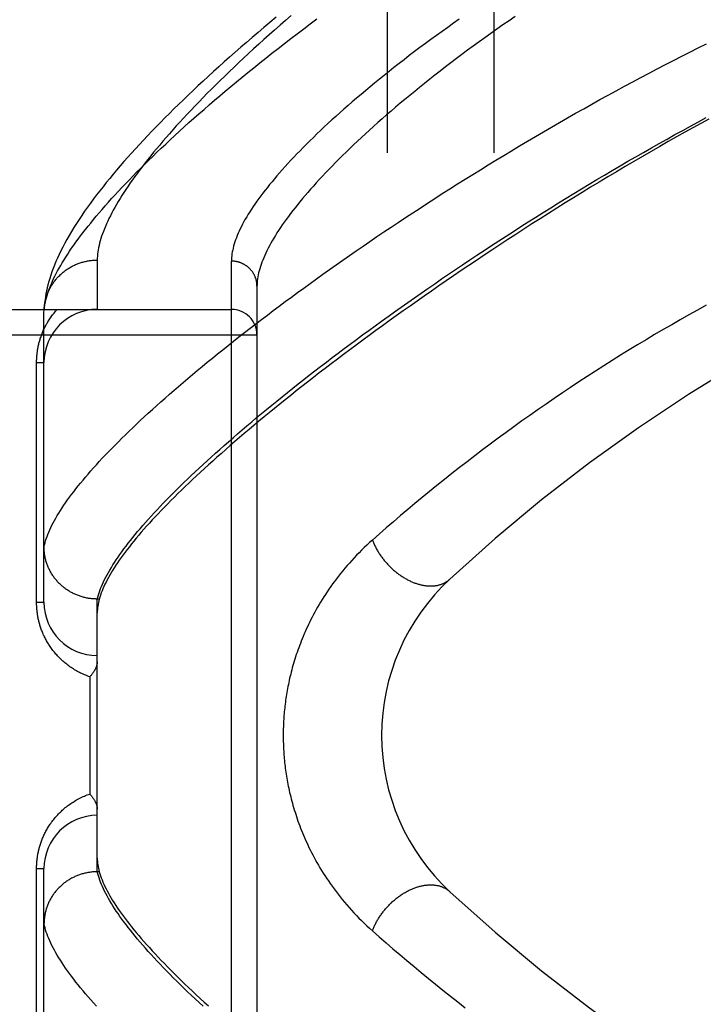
# Model space of a CAD drawing. Header units: inches. Extents: x 0 to 227, y 0 to 147.
# Tile 102 of 256: x 98.251 to 99.054, y 62.927 to 64.082. Entities that reach past the tile are written whole.
import ezdxf

# ---------------------------------------------------------------- set-up
doc = ezdxf.new("R2010")
doc.units = ezdxf.units.IN
doc.header["$LTSCALE"] = 12.466667
doc.header["$MEASUREMENT"] = 0
doc.linetypes.add('HIDDEN', pattern=[0.2, 0.1, -0.1])
doc.layers.add('RIGHTHAND_DOOR_ASSEMBLY', color=7, linetype='CONTINUOUS')
doc.layers.add('SUBPANEL', color=7, linetype='CONTINUOUS')

msp = doc.modelspace()

# ---------------------------------------------------------------- linework, layer by layer
at = {"layer": 'RIGHTHAND_DOOR_ASSEMBLY', "color": 8, "linetype": 'HIDDEN'}
for p, q in [((98.3424, 63.8002), (98.3424, 63.7424)), ((98.4999, 62.6858), (98.4999, 63.799)), ((98.5299, 63.7696), (98.5299, 62.7152)), ((97.4379, 63.7424), (98.4999, 63.7424)), ((98.2799, 63.739), (98.28, 63.7414)), ((98.2799, 63.3986), (98.2799, 63.739)), ((97.4379, 63.7124), (98.5299, 63.7124)), ((98.2712, 63.6799), (98.2799, 63.6799)), ((98.2712, 63.3986), (98.2712, 63.6799)), ((98.3424, 63.4024), (98.3413, 63.4024)), ((98.3448, 63.4024), (98.3424, 63.4024)), ((98.3424, 63.0824), (98.3424, 63.4024)), ((98.3455, 63.4048), (98.3448, 63.4024)), ((98.2712, 63.3986), (98.2799, 63.3986)), ((98.3337, 63.3111), (98.3337, 63.1736)), ((98.2712, 63.0861), (98.2799, 63.0861)), ((98.2712, 62.8049), (98.2712, 63.0861)), ((98.2799, 62.7458), (98.2799, 63.0861)), ((98.3424, 63.0824), (98.3413, 63.0824)), ((98.3448, 63.0824), (98.3424, 63.0824))]:
    msp.add_line(p, q, dxfattribs=at)
for points in [[(98.5523, 64.0851), (98.5452, 64.0791), (98.5381, 64.0732), (98.5312, 64.0673), (98.5243, 64.0615), (98.5175, 64.0557), (98.5108, 64.0499), (98.5042, 64.0441), (98.4977, 64.0384), (98.4913, 64.0327), (98.485, 64.027), (98.4788, 64.0214), (98.4727, 64.0158), (98.4667, 64.0102), (98.4607, 64.0047), (98.4549, 63.9992), (98.4491, 63.9938), (98.4435, 63.9883), (98.4379, 63.9829), (98.4324, 63.9776), (98.4271, 63.9723), (98.4218, 63.967), (98.4166, 63.9617), (98.4114, 63.9565), (98.4064, 63.9513), (98.4015, 63.9461), (98.3967, 63.941), (98.3919, 63.9359), (98.3872, 63.9308), (98.3827, 63.9258), (98.3782, 63.9208), (98.3738, 63.9158), (98.3694, 63.9108), (98.3652, 63.9059), (98.3611, 63.9009), (98.357, 63.8961), (98.353, 63.8912), (98.3492, 63.8863), (98.3454, 63.8815), (98.3416, 63.8767), (98.338, 63.8719), (98.3345, 63.8671), (98.331, 63.8623), (98.3276, 63.8575), (98.3243, 63.8527), (98.3211, 63.8479), (98.318, 63.8431), (98.315, 63.8383), (98.3121, 63.8336), (98.3094, 63.829), (98.3067, 63.8244), (98.3043, 63.8199), (98.3019, 63.8154), (98.2997, 63.8111), (98.2976, 63.8068), (98.2957, 63.8026), (98.2939, 63.7984), (98.2922, 63.7943), (98.2906, 63.7903), (98.2892, 63.7864), (98.2879, 63.7825), (98.2867, 63.7787), (98.2856, 63.775), (98.2846, 63.7713), (98.2837, 63.7677), (98.2829, 63.7641), (98.2822, 63.7606), (98.2816, 63.7572), (98.2811, 63.7539), (98.2807, 63.7506), (98.2804, 63.7474), (98.2802, 63.7444), (98.28, 63.7414)], [(98.5701, 64.0871), (98.5635, 64.0814), (98.557, 64.0757), (98.5506, 64.0701), (98.5443, 64.0645), (98.5381, 64.059), (98.532, 64.0535), (98.526, 64.048), (98.5201, 64.0426), (98.5143, 64.0372), (98.5086, 64.0319), (98.503, 64.0266), (98.4975, 64.0214), (98.4921, 64.0162), (98.4868, 64.011), (98.4816, 64.0059), (98.4765, 64.0009), (98.4716, 63.9959), (98.4667, 63.9909), (98.4619, 63.986), (98.4572, 63.9811), (98.4526, 63.9763), (98.4481, 63.9716), (98.4437, 63.9668), (98.4394, 63.9622), (98.4352, 63.9576), (98.4311, 63.953), (98.4271, 63.9485), (98.4232, 63.944), (98.4194, 63.9396), (98.4157, 63.9352), (98.4121, 63.9309), (98.4086, 63.9267), (98.4052, 63.9225), (98.4019, 63.9183), (98.3986, 63.9142), (98.3955, 63.9102), (98.3924, 63.9061), (98.3895, 63.9022), (98.3866, 63.8983), (98.3839, 63.8944), (98.3812, 63.8907), (98.3786, 63.8869), (98.3761, 63.8832), (98.3737, 63.8796), (98.3714, 63.876), (98.3692, 63.8724), (98.3671, 63.8689), (98.3651, 63.8655), (98.3631, 63.8621), (98.3613, 63.8588), (98.3595, 63.8555), (98.3578, 63.8523), (98.3562, 63.8491), (98.3547, 63.8459), (98.3533, 63.8429), (98.352, 63.8398), (98.3508, 63.8368), (98.3496, 63.8339), (98.3485, 63.831), (98.3476, 63.8282), (98.3467, 63.8254), (98.3459, 63.8227), (98.3452, 63.82), (98.3445, 63.8173), (98.344, 63.8147), (98.3435, 63.8122), (98.3431, 63.8097), (98.3428, 63.8073), (98.3426, 63.8049), (98.3425, 63.8025), (98.3424, 63.8002)], [(98.8331, 64.0861), (98.8259, 64.0811), (98.8187, 64.0761), (98.8116, 64.0711), (98.8045, 64.0661), (98.7976, 64.0612), (98.7907, 64.0562), (98.7839, 64.0513), (98.7772, 64.0464), (98.7706, 64.0415), (98.7641, 64.0366), (98.7577, 64.0317), (98.7513, 64.0268), (98.745, 64.022), (98.7389, 64.0172), (98.7328, 64.0124), (98.7268, 64.0076), (98.7209, 64.0029), (98.7151, 63.9982), (98.7094, 63.9935), (98.7037, 63.9888), (98.6982, 63.9842), (98.6927, 63.9796), (98.6874, 63.975), (98.6821, 63.9705), (98.6769, 63.966), (98.6719, 63.9615), (98.6669, 63.9571), (98.662, 63.9526), (98.6572, 63.9483), (98.6525, 63.9439), (98.6479, 63.9396), (98.6433, 63.9353), (98.6389, 63.9311), (98.6346, 63.9269), (98.6303, 63.9228), (98.6262, 63.9186), (98.6221, 63.9146), (98.6181, 63.9105), (98.6142, 63.9065), (98.6104, 63.9026), (98.6067, 63.8986), (98.6031, 63.8947), (98.5996, 63.8909), (98.5962, 63.8871), (98.5929, 63.8833), (98.5896, 63.8796), (98.5864, 63.8759), (98.5834, 63.8723), (98.5804, 63.8687), (98.5775, 63.8652), (98.5747, 63.8616), (98.572, 63.8582), (98.5694, 63.8548), (98.5668, 63.8514), (98.5644, 63.848), (98.562, 63.8447), (98.5597, 63.8415), (98.5575, 63.8383), (98.5554, 63.8351), (98.5534, 63.832), (98.5515, 63.8289), (98.5496, 63.8258), (98.5479, 63.8228), (98.5462, 63.8199), (98.5446, 63.8169), (98.5431, 63.8141), (98.5416, 63.8112), (98.5403, 63.8085), (98.539, 63.8057), (98.5379, 63.803), (98.5368, 63.8003), (98.5358, 63.7977), (98.5348, 63.7952), (98.534, 63.7926), (98.5332, 63.7901), (98.5325, 63.7877), (98.5319, 63.7853), (98.5314, 63.7829), (98.531, 63.7806), (98.5306, 63.7783), (98.5303, 63.7761), (98.5301, 63.7739), (98.53, 63.7717), (98.5299, 63.7696)], [(98.2799, 63.739), (98.2801, 63.7413), (98.2803, 63.7436), (98.2806, 63.746), (98.281, 63.7485), (98.2815, 63.7509), (98.2821, 63.7535), (98.2828, 63.756), (98.2835, 63.7587), (98.2843, 63.7613), (98.2853, 63.7641), (98.2863, 63.7668), (98.2874, 63.7696), (98.2886, 63.7725), (98.2899, 63.7754), (98.2912, 63.7784), (98.2927, 63.7814), (98.2943, 63.7844), (98.2959, 63.7875), (98.2976, 63.7907), (98.2995, 63.7938), (98.3014, 63.7971), (98.3034, 63.8004), (98.3055, 63.8037), (98.3077, 63.8071), (98.31, 63.8106), (98.3123, 63.8141), (98.3148, 63.8176), (98.3174, 63.8212), (98.32, 63.8248), (98.3228, 63.8285), (98.3256, 63.8322), (98.3286, 63.836), (98.3316, 63.8399), (98.3347, 63.8437), (98.3379, 63.8477), (98.3413, 63.8516), (98.3447, 63.8557), (98.3482, 63.8597), (98.3518, 63.8639), (98.3555, 63.868), (98.3593, 63.8723), (98.3632, 63.8765), (98.3672, 63.8809), (98.3713, 63.8852), (98.3754, 63.8896), (98.3797, 63.8941), (98.3841, 63.8986), (98.3886, 63.9032), (98.3932, 63.9078), (98.3979, 63.9124), (98.4026, 63.9171), (98.4075, 63.9219), (98.4125, 63.9267), (98.4176, 63.9315), (98.4228, 63.9364), (98.428, 63.9413), (98.4334, 63.9463), (98.4389, 63.9513), (98.4445, 63.9564), (98.4501, 63.9615), (98.4559, 63.9667), (98.4618, 63.9718), (98.4678, 63.9771), (98.4739, 63.9823), (98.4801, 63.9877), (98.4864, 63.993), (98.4927, 63.9984), (98.4992, 64.0038), (98.5058, 64.0093), (98.5125, 64.0148), (98.5193, 64.0204), (98.5262, 64.0259), (98.5331, 64.0315), (98.5402, 64.0372), (98.5474, 64.0429), (98.5547, 64.0486), (98.5621, 64.0543), (98.5695, 64.0601), (98.5771, 64.0659), (98.5848, 64.0717), (98.5925, 64.0775), (98.6004, 64.0834)], [(98.7675, 64.0829), (98.7607, 64.0781), (98.7539, 64.0733), (98.7472, 64.0685), (98.7406, 64.0637), (98.734, 64.0589), (98.7276, 64.0542), (98.7212, 64.0495), (98.715, 64.0448), (98.7088, 64.0401), (98.7027, 64.0354), (98.6967, 64.0308), (98.6908, 64.0261), (98.685, 64.0216), (98.6793, 64.017), (98.6737, 64.0125), (98.6681, 64.008), (98.6627, 64.0035), (98.6573, 63.999), (98.6521, 63.9946), (98.6469, 63.9902), (98.6418, 63.9859), (98.6369, 63.9816), (98.632, 63.9773), (98.6272, 63.973), (98.6225, 63.9688), (98.6179, 63.9646), (98.6133, 63.9605), (98.6089, 63.9564), (98.6046, 63.9523), (98.6003, 63.9482), (98.5962, 63.9442), (98.5921, 63.9403), (98.5882, 63.9363), (98.5843, 63.9324), (98.5805, 63.9286), (98.5768, 63.9248), (98.5732, 63.921), (98.5697, 63.9173), (98.5663, 63.9136), (98.5629, 63.9099), (98.5597, 63.9063), (98.5565, 63.9027), (98.5534, 63.8992), (98.5505, 63.8957), (98.5476, 63.8922), (98.5448, 63.8888), (98.5421, 63.8854), (98.5394, 63.8821), (98.5369, 63.8788), (98.5344, 63.8756), (98.5321, 63.8723), (98.5298, 63.8692), (98.5276, 63.866), (98.5255, 63.863), (98.5235, 63.8599), (98.5215, 63.8569), (98.5197, 63.8539), (98.5179, 63.851), (98.5162, 63.8481), (98.5146, 63.8453), (98.5131, 63.8425), (98.5117, 63.8397), (98.5103, 63.837), (98.5091, 63.8343), (98.5079, 63.8317), (98.5068, 63.8291), (98.5058, 63.8265), (98.5048, 63.824), (98.504, 63.8215), (98.5032, 63.8191), (98.5025, 63.8167), (98.5019, 63.8143), (98.5014, 63.812), (98.501, 63.8098), (98.5006, 63.8075), (98.5003, 63.8053), (98.5001, 63.8032), (98.5, 63.801), (98.4999, 63.799)], [(98.2799, 63.4636), (98.2805, 63.466), (98.2811, 63.4683), (98.2818, 63.4708), (98.2826, 63.4732), (98.2835, 63.4757), (98.2845, 63.4783), (98.2855, 63.4809), (98.2867, 63.4835), (98.2879, 63.4862), (98.2892, 63.489), (98.2907, 63.4917), (98.2922, 63.4945), (98.2938, 63.4974), (98.2955, 63.5003), (98.2973, 63.5033), (98.2991, 63.5062), (98.3011, 63.5093), (98.3031, 63.5124), (98.3053, 63.5155), (98.3075, 63.5187), (98.3098, 63.5219), (98.3123, 63.5251), (98.3148, 63.5284), (98.3174, 63.5318), (98.3201, 63.5351), (98.3228, 63.5386), (98.3257, 63.5421), (98.3287, 63.5456), (98.3317, 63.5491), (98.3349, 63.5527), (98.3381, 63.5564), (98.3414, 63.5601), (98.3448, 63.5638), (98.3483, 63.5676), (98.3519, 63.5714), (98.3556, 63.5753), (98.3594, 63.5792), (98.3633, 63.5831), (98.3673, 63.5871), (98.3713, 63.5911), (98.3755, 63.5952), (98.3797, 63.5993), (98.384, 63.6035), (98.3885, 63.6077), (98.393, 63.6119), (98.3976, 63.6162), (98.4023, 63.6205), (98.4071, 63.6249), (98.4119, 63.6293), (98.4169, 63.6338), (98.422, 63.6382), (98.4271, 63.6428), (98.4324, 63.6473), (98.4377, 63.6519), (98.4431, 63.6566), (98.4486, 63.6613), (98.4542, 63.666), (98.4599, 63.6707), (98.4657, 63.6755), (98.4716, 63.6803), (98.4776, 63.6852), (98.4836, 63.6901), (98.4898, 63.695), (98.496, 63.7), (98.5023, 63.705), (98.5087, 63.7101), (98.5152, 63.7151), (98.5218, 63.7202), (98.5285, 63.7254), (98.5352, 63.7305), (98.5421, 63.7357), (98.549, 63.7409), (98.556, 63.7462), (98.5631, 63.7515), (98.5703, 63.7568), (98.5775, 63.7621), (98.5849, 63.7674), (98.5923, 63.7728), (98.5998, 63.7782), (98.6074, 63.7837), (98.615, 63.7891), (98.6228, 63.7946), (98.6306, 63.8001), (98.6385, 63.8056), (98.6464, 63.8111), (98.6545, 63.8166), (98.6626, 63.8222), (98.6708, 63.8277), (98.679, 63.8333), (98.6874, 63.8389), (98.6958, 63.8445), (98.7042, 63.8501), (98.7128, 63.8557), (98.7214, 63.8613), (98.73, 63.867), (98.7387, 63.8726), (98.7475, 63.8782), (98.7563, 63.8838), (98.7652, 63.8895), (98.7742, 63.8951), (98.7832, 63.9007), (98.7922, 63.9063), (98.8013, 63.9119), (98.8105, 63.9175), (98.8197, 63.9231), (98.8289, 63.9286), (98.8381, 63.9342), (98.8475, 63.9397), (98.8568, 63.9452), (98.8662, 63.9507), (98.8756, 63.9562), (98.885, 63.9616), (98.8945, 63.9671), (98.904, 63.9725), (98.9135, 63.9778), (98.9231, 63.9832), (98.9326, 63.9885), (98.9422, 63.9938), (98.9518, 63.999), (98.9614, 64.0042), (98.971, 64.0093), (98.9806, 64.0145), (98.9902, 64.0195), (98.9998, 64.0246), (99.0095, 64.0296), (99.0191, 64.0345), (99.0287, 64.0394), (99.0383, 64.0443), (99.0479, 64.0491), (99.0575, 64.0538)], [(98.3424, 63.4024), (98.3431, 63.4048), (98.3438, 63.4072), (98.3445, 63.4096), (98.3454, 63.4121), (98.3464, 63.4147), (98.3474, 63.4173), (98.3486, 63.4199), (98.3498, 63.4225), (98.3511, 63.4253), (98.3525, 63.428), (98.354, 63.4308), (98.3556, 63.4336), (98.3572, 63.4365), (98.359, 63.4395), (98.3608, 63.4424), (98.3628, 63.4454), (98.3648, 63.4485), (98.3669, 63.4516), (98.3691, 63.4548), (98.3714, 63.4579), (98.3737, 63.4612), (98.3762, 63.4644), (98.3787, 63.4678), (98.3814, 63.4711), (98.3841, 63.4745), (98.3869, 63.478), (98.3898, 63.4815), (98.3928, 63.485), (98.3959, 63.4886), (98.3991, 63.4922), (98.4023, 63.4959), (98.4057, 63.4996), (98.4091, 63.5034), (98.4127, 63.5071), (98.4163, 63.511), (98.42, 63.5149), (98.4238, 63.5188), (98.4277, 63.5227), (98.4316, 63.5267), (98.4357, 63.5308), (98.4398, 63.5349), (98.4441, 63.539), (98.4484, 63.5432), (98.4528, 63.5474), (98.4573, 63.5516), (98.4619, 63.5559), (98.4666, 63.5603), (98.4713, 63.5646), (98.4762, 63.569), (98.4811, 63.5735), (98.4862, 63.578), (98.4913, 63.5825), (98.4965, 63.5871), (98.5018, 63.5917), (98.5071, 63.5963), (98.5126, 63.601), (98.5182, 63.6057), (98.5238, 63.6105), (98.5295, 63.6153), (98.5353, 63.6201), (98.5412, 63.6249), (98.5472, 63.6298), (98.5532, 63.6348), (98.5594, 63.6397), (98.5656, 63.6447), (98.5719, 63.6497), (98.5783, 63.6548), (98.5848, 63.6599), (98.5913, 63.665), (98.598, 63.6702), (98.6047, 63.6753), (98.6115, 63.6805), (98.6184, 63.6858), (98.6253, 63.691), (98.6324, 63.6963), (98.6395, 63.7016), (98.6467, 63.707), (98.6539, 63.7123), (98.6613, 63.7177), (98.6687, 63.7231), (98.6762, 63.7285), (98.6838, 63.734), (98.6914, 63.7394), (98.6991, 63.7449), (98.7069, 63.7504), (98.7147, 63.7559), (98.7226, 63.7614), (98.7306, 63.767), (98.7386, 63.7725), (98.7467, 63.7781), (98.7549, 63.7836), (98.7631, 63.7892), (98.7714, 63.7948), (98.7798, 63.8004), (98.7882, 63.806), (98.7966, 63.8116), (98.8051, 63.8172), (98.8137, 63.8227), (98.8223, 63.8283), (98.831, 63.8339), (98.8397, 63.8395), (98.8485, 63.8451), (98.8573, 63.8506), (98.8661, 63.8562), (98.875, 63.8617), (98.8839, 63.8672), (98.8928, 63.8728), (98.9018, 63.8782), (98.9108, 63.8837), (98.9199, 63.8892), (98.9289, 63.8946), (98.938, 63.9), (98.9471, 63.9054), (98.9563, 63.9107), (98.9654, 63.9161), (98.9746, 63.9214), (98.9838, 63.9266), (98.993, 63.9319), (99.0022, 63.9371), (99.0114, 63.9422), (99.0206, 63.9474), (99.0298, 63.9524), (99.039, 63.9575), (99.0482, 63.9625), (99.0574, 63.9674)], [(99.0605, 63.9657), (99.0512, 63.9606), (99.0418, 63.9555), (99.0323, 63.9502), (99.0226, 63.9448), (99.0128, 63.9392), (99.0029, 63.9336), (98.9928, 63.9278), (98.9827, 63.9219), (98.9725, 63.916), (98.9623, 63.91), (98.952, 63.9039), (98.9418, 63.8978), (98.9317, 63.8917), (98.9216, 63.8856), (98.9116, 63.8795), (98.9016, 63.8733), (98.8917, 63.8672), (98.8819, 63.8611), (98.8721, 63.8549), (98.8624, 63.8488), (98.8528, 63.8426), (98.8432, 63.8365), (98.8338, 63.8304), (98.8244, 63.8242), (98.815, 63.8181), (98.8058, 63.812), (98.7966, 63.806), (98.7876, 63.7999), (98.7786, 63.7939), (98.7696, 63.7878), (98.7608, 63.7818), (98.7521, 63.7758), (98.7434, 63.7699), (98.7348, 63.7639), (98.7264, 63.758), (98.718, 63.7521), (98.7097, 63.7463), (98.7015, 63.7405), (98.6933, 63.7347), (98.6853, 63.7289), (98.6774, 63.7231), (98.6695, 63.7174), (98.6618, 63.7118), (98.6541, 63.7061), (98.6465, 63.7005), (98.6391, 63.695), (98.6317, 63.6894), (98.6244, 63.6839), (98.6172, 63.6785), (98.6101, 63.6731), (98.6031, 63.6677), (98.5962, 63.6624), (98.5894, 63.6571), (98.5827, 63.6518), (98.576, 63.6466), (98.5695, 63.6414), (98.5631, 63.6363), (98.5567, 63.6312), (98.5505, 63.6261), (98.5444, 63.6211), (98.5383, 63.6161), (98.5323, 63.6112), (98.5265, 63.6063), (98.5207, 63.6015), (98.515, 63.5967), (98.5095, 63.592), (98.504, 63.5873), (98.4986, 63.5826), (98.4933, 63.578), (98.4881, 63.5734), (98.483, 63.5689), (98.478, 63.5644), (98.4731, 63.56), (98.4682, 63.5556), (98.4635, 63.5512), (98.4589, 63.5469), (98.4543, 63.5427), (98.4499, 63.5385), (98.4455, 63.5343), (98.4412, 63.5302), (98.4371, 63.5261), (98.433, 63.5221), (98.429, 63.5181), (98.4251, 63.5142), (98.4213, 63.5103), (98.4176, 63.5064), (98.414, 63.5026), (98.4104, 63.4989), (98.407, 63.4952), (98.4036, 63.4915), (98.4004, 63.4879), (98.3972, 63.4843), (98.3941, 63.4808), (98.3912, 63.4773), (98.3883, 63.4739), (98.3855, 63.4705), (98.3828, 63.4671), (98.3801, 63.4638), (98.3776, 63.4606), (98.3751, 63.4574), (98.3728, 63.4542), (98.3705, 63.4511), (98.3683, 63.448), (98.3663, 63.445), (98.3643, 63.442), (98.3623, 63.439), (98.3605, 63.4361), (98.3588, 63.4333), (98.3571, 63.4305), (98.3556, 63.4277), (98.3541, 63.425), (98.3527, 63.4223), (98.3514, 63.4197), (98.3502, 63.4171), (98.3491, 63.4145), (98.3481, 63.412), (98.3471, 63.4096), (98.3463, 63.4071), (98.3455, 63.4048)], [(98.28, 63.7424), (98.2801, 63.7435), (98.2802, 63.7446), (98.2803, 63.7457), (98.2805, 63.7468), (98.2806, 63.7479), (98.2808, 63.749), (98.281, 63.7501), (98.2812, 63.7512), (98.2814, 63.7523), (98.2817, 63.7534), (98.282, 63.7545), (98.2823, 63.7556), (98.2826, 63.7566), (98.2829, 63.7577), (98.2833, 63.7588), (98.2837, 63.7598), (98.2841, 63.7609), (98.2845, 63.7619), (98.2849, 63.7629), (98.2854, 63.764), (98.2859, 63.765), (98.2864, 63.766), (98.2869, 63.767), (98.2874, 63.768), (98.2879, 63.769), (98.2885, 63.7699), (98.2891, 63.7709), (98.2897, 63.7718), (98.2903, 63.7728), (98.291, 63.7737), (98.2916, 63.7746), (98.2923, 63.7755), (98.293, 63.7764), (98.2937, 63.7773), (98.2944, 63.7782), (98.2951, 63.779), (98.2959, 63.7798), (98.2967, 63.7807), (98.2975, 63.7815), (98.2983, 63.7823), (98.2991, 63.7831), (98.2999, 63.7838), (98.3007, 63.7846), (98.3016, 63.7853), (98.3025, 63.786), (98.3034, 63.7868), (98.3043, 63.7874), (98.3052, 63.7881), (98.3061, 63.7888), (98.307, 63.7894), (98.308, 63.79), (98.3089, 63.7907), (98.3099, 63.7912), (98.3109, 63.7918), (98.3119, 63.7924), (98.3129, 63.7929), (98.3139, 63.7934), (98.3149, 63.7939), (98.3159, 63.7944), (98.317, 63.7949), (98.318, 63.7953), (98.3191, 63.7958), (98.3201, 63.7962), (98.3212, 63.7966), (98.3223, 63.7969), (98.3234, 63.7973), (98.3244, 63.7976), (98.3255, 63.7979), (98.3266, 63.7982), (98.3277, 63.7985), (98.3289, 63.7987), (98.33, 63.799), (98.3311, 63.7992), (98.3322, 63.7994), (98.3333, 63.7996), (98.3345, 63.7997), (98.3356, 63.7998), (98.3368, 63.8), (98.3379, 63.8), (98.339, 63.8001), (98.3402, 63.8002), (98.3413, 63.8002), (98.3424, 63.8002)], [(98.5299, 63.7696), (98.5299, 63.7702), (98.5299, 63.7709), (98.5299, 63.7715), (98.5298, 63.7721), (98.5298, 63.7728), (98.5297, 63.7734), (98.5296, 63.774), (98.5295, 63.7747), (98.5294, 63.7753), (98.5292, 63.7759), (98.5291, 63.7766), (98.5289, 63.7772), (98.5288, 63.7778), (98.5286, 63.7784), (98.5284, 63.779), (98.5281, 63.7796), (98.5279, 63.7802), (98.5277, 63.7808), (98.5274, 63.7814), (98.5271, 63.782), (98.5269, 63.7826), (98.5266, 63.7831), (98.5263, 63.7837), (98.5259, 63.7843), (98.5256, 63.7848), (98.5253, 63.7854), (98.5249, 63.7859), (98.5245, 63.7864), (98.5241, 63.787), (98.5238, 63.7875), (98.5233, 63.788), (98.5229, 63.7885), (98.5225, 63.789), (98.5221, 63.7894), (98.5216, 63.7899), (98.5212, 63.7904), (98.5207, 63.7908), (98.5202, 63.7912), (98.5197, 63.7917), (98.5192, 63.7921), (98.5187, 63.7925), (98.5182, 63.7929), (98.5177, 63.7933), (98.5172, 63.7936), (98.5166, 63.794), (98.5161, 63.7944), (98.5155, 63.7947), (98.5149, 63.795), (98.5144, 63.7953), (98.5138, 63.7956), (98.5132, 63.7959), (98.5126, 63.7962), (98.512, 63.7965), (98.5114, 63.7967), (98.5108, 63.797), (98.5102, 63.7972), (98.5096, 63.7974), (98.509, 63.7976), (98.5083, 63.7978), (98.5077, 63.798), (98.5071, 63.7981), (98.5064, 63.7983), (98.5058, 63.7984), (98.5052, 63.7985), (98.5045, 63.7986), (98.5039, 63.7987), (98.5032, 63.7988), (98.5026, 63.7989), (98.5019, 63.7989), (98.5013, 63.7989), (98.5006, 63.799), (98.4999, 63.799)], [(98.2712, 63.6799), (98.2712, 63.681), (98.2712, 63.682), (98.2712, 63.6831), (98.2713, 63.6841), (98.2713, 63.6852), (98.2714, 63.6863), (98.2715, 63.6873), (98.2716, 63.6884), (98.2717, 63.6895), (98.2718, 63.6905), (98.2719, 63.6916), (98.2721, 63.6927), (98.2722, 63.6938), (98.2724, 63.6949), (98.2726, 63.696), (98.2728, 63.697), (98.273, 63.6981), (98.2732, 63.6992), (98.2735, 63.7003), (98.2737, 63.7015), (98.274, 63.7026), (98.2743, 63.7037), (98.2746, 63.7048), (98.2749, 63.706), (98.2753, 63.7071), (98.2756, 63.7082), (98.276, 63.7094), (98.2764, 63.7105), (98.2768, 63.7117), (98.2772, 63.7128), (98.2777, 63.714), (98.2781, 63.7151), (98.2786, 63.7163), (98.2791, 63.7175), (98.2797, 63.7186), (98.2802, 63.7198), (98.2808, 63.7209), (98.2814, 63.7221), (98.282, 63.7233), (98.2826, 63.7244), (98.2832, 63.7256), (98.2839, 63.7267), (98.2846, 63.7279), (98.2853, 63.729), (98.286, 63.7301), (98.2867, 63.7313), (98.2875, 63.7324), (98.2883, 63.7335), (98.2891, 63.7347), (98.29, 63.7358), (98.2908, 63.7369), (98.2917, 63.738), (98.2926, 63.7391), (98.2935, 63.7402), (98.2945, 63.7413), (98.2955, 63.7424)], [(99.0572, 63.7472), (99.0471, 63.7416), (99.037, 63.7359), (99.0269, 63.7302), (99.0168, 63.7244), (99.0067, 63.7186), (98.9967, 63.7127), (98.9867, 63.7067), (98.9767, 63.7007), (98.9668, 63.6947), (98.9569, 63.6886), (98.947, 63.6824), (98.9372, 63.6762), (98.9274, 63.6699), (98.9176, 63.6636), (98.9079, 63.6572), (98.8982, 63.6508), (98.8885, 63.6444), (98.8789, 63.6378), (98.8694, 63.6313), (98.8599, 63.6247), (98.8504, 63.618), (98.841, 63.6114), (98.8316, 63.6046), (98.8223, 63.5979), (98.813, 63.5911), (98.8038, 63.5843), (98.7947, 63.5774), (98.7856, 63.5705), (98.7766, 63.5636), (98.7677, 63.5567), (98.7588, 63.5497), (98.75, 63.5427), (98.7412, 63.5357), (98.7325, 63.5287), (98.7239, 63.5216), (98.7154, 63.5146), (98.7069, 63.5075), (98.6985, 63.5003), (98.6901, 63.4932), (98.6818, 63.486), (98.6736, 63.4789), (98.6655, 63.4717)], [(98.6655, 63.4717), (98.6622, 63.4688), (98.659, 63.4658), (98.6559, 63.4628), (98.6528, 63.4599), (98.6498, 63.4568), (98.6469, 63.4538), (98.644, 63.4508), (98.6412, 63.4478), (98.6384, 63.4447), (98.6357, 63.4416), (98.6331, 63.4386), (98.6306, 63.4355), (98.6281, 63.4324), (98.6256, 63.4293), (98.6233, 63.4263), (98.621, 63.4232), (98.6187, 63.4201), (98.6165, 63.4171), (98.6144, 63.414), (98.6123, 63.411), (98.6103, 63.4079), (98.6084, 63.4049), (98.6065, 63.4019), (98.6046, 63.3989), (98.6029, 63.3959), (98.6011, 63.3929), (98.5995, 63.39), (98.5978, 63.387), (98.5963, 63.3841), (98.5947, 63.3812), (98.5933, 63.3783), (98.5918, 63.3755), (98.5904, 63.3726), (98.5891, 63.3698), (98.5878, 63.3669), (98.5865, 63.3641), (98.5853, 63.3614), (98.5842, 63.3586), (98.583, 63.3559), (98.5819, 63.3531), (98.5809, 63.3504), (98.5798, 63.3477), (98.5789, 63.3451), (98.5779, 63.3424), (98.577, 63.3398), (98.5761, 63.3372), (98.5753, 63.3345), (98.5744, 63.332), (98.5736, 63.3294), (98.5729, 63.3268), (98.5721, 63.3243), (98.5714, 63.3218), (98.5708, 63.3193), (98.5701, 63.3168), (98.5695, 63.3143), (98.5689, 63.3119), (98.5683, 63.3094), (98.5678, 63.307), (98.5673, 63.3046), (98.5668, 63.3022), (98.5663, 63.2999), (98.5658, 63.2975), (98.5654, 63.2952), (98.565, 63.2928), (98.5646, 63.2905), (98.5643, 63.2882), (98.5639, 63.2859), (98.5636, 63.2837), (98.5633, 63.2814), (98.563, 63.2791), (98.5627, 63.2769), (98.5625, 63.2746), (98.5622, 63.2724), (98.562, 63.2702), (98.5618, 63.268), (98.5616, 63.2657), (98.5615, 63.2635), (98.5613, 63.2613), (98.5612, 63.2591), (98.5611, 63.2569), (98.561, 63.2547), (98.5609, 63.2525), (98.5608, 63.2504), (98.5608, 63.2482), (98.5607, 63.246), (98.5607, 63.2438), (98.5607, 63.2416), (98.5607, 63.2394), (98.5608, 63.2372), (98.5608, 63.235), (98.5609, 63.2328), (98.561, 63.2306), (98.561, 63.2284), (98.5612, 63.2262), (98.5613, 63.224), (98.5614, 63.2218), (98.5616, 63.2196), (98.5618, 63.2173), (98.562, 63.2151), (98.5622, 63.2128), (98.5624, 63.2106), (98.5627, 63.2083), (98.5629, 63.2061), (98.5632, 63.2038), (98.5635, 63.2015), (98.5639, 63.1992), (98.5642, 63.1969), (98.5646, 63.1945), (98.565, 63.1922), (98.5654, 63.1898), (98.5658, 63.1875), (98.5663, 63.1851), (98.5667, 63.1827), (98.5672, 63.1803), (98.5678, 63.1778), (98.5683, 63.1754), (98.5689, 63.1729), (98.5695, 63.1704), (98.5701, 63.1679), (98.5708, 63.1654), (98.5715, 63.1628), (98.5722, 63.1602), (98.573, 63.1576), (98.5737, 63.155), (98.5746, 63.1524), (98.5754, 63.1498), (98.5763, 63.1471), (98.5772, 63.1445), (98.5781, 63.1418), (98.5791, 63.1391), (98.5801, 63.1363), (98.5812, 63.1336), (98.5823, 63.1308), (98.5834, 63.128), (98.5845, 63.1252), (98.5858, 63.1224), (98.587, 63.1196), (98.5883, 63.1167), (98.5897, 63.1138), (98.591, 63.1109), (98.5925, 63.108), (98.594, 63.1051), (98.5955, 63.1021), (98.5971, 63.0991), (98.5987, 63.0961), (98.6004, 63.0931), (98.6021, 63.0901), (98.6039, 63.0871), (98.6058, 63.084), (98.6077, 63.0809), (98.6097, 63.0779), (98.6117, 63.0748), (98.6138, 63.0717), (98.6159, 63.0686), (98.6181, 63.0654), (98.6204, 63.0623), (98.6228, 63.0592), (98.6252, 63.0561), (98.6276, 63.0529), (98.6301, 63.0498), (98.6327, 63.0467), (98.6354, 63.0436), (98.6381, 63.0404), (98.6409, 63.0373), (98.6437, 63.0342), (98.6467, 63.0312), (98.6496, 63.0281), (98.6527, 63.0251), (98.6558, 63.022), (98.6589, 63.019), (98.6622, 63.016), (98.6655, 63.0131)], [(98.6655, 63.4717), (98.6658, 63.4707), (98.6662, 63.4697), (98.6666, 63.4687), (98.6671, 63.4677), (98.6675, 63.4668), (98.6679, 63.4658), (98.6684, 63.4648), (98.6689, 63.4638), (98.6694, 63.4628), (98.6699, 63.4619), (98.6704, 63.4609), (98.671, 63.4599), (98.6715, 63.459), (98.6721, 63.458), (98.6727, 63.4571), (98.6733, 63.4561), (98.6739, 63.4552), (98.6745, 63.4542), (98.6752, 63.4533), (98.6758, 63.4524), (98.6765, 63.4514), (98.6772, 63.4505), (98.6779, 63.4496), (98.6786, 63.4487), (98.6793, 63.4478), (98.68, 63.447), (98.6807, 63.4461), (98.6815, 63.4452), (98.6823, 63.4444), (98.683, 63.4435), (98.6838, 63.4427), (98.6846, 63.4418), (98.6854, 63.441), (98.6862, 63.4402), (98.687, 63.4394), (98.6879, 63.4386), (98.6887, 63.4379), (98.6895, 63.4371), (98.6904, 63.4363), (98.6912, 63.4356), (98.6921, 63.4349), (98.693, 63.4342), (98.6939, 63.4335), (98.6948, 63.4328), (98.6957, 63.4321), (98.6966, 63.4314), (98.6975, 63.4308), (98.6984, 63.4301), (98.6993, 63.4295), (98.7002, 63.4289), (98.7012, 63.4283), (98.7021, 63.4277), (98.703, 63.4272), (98.704, 63.4266), (98.7049, 63.4261), (98.7059, 63.4256), (98.7068, 63.4251), (98.7078, 63.4246), (98.7087, 63.4241), (98.7097, 63.4236), (98.7106, 63.4232), (98.7116, 63.4228), (98.7126, 63.4224), (98.7135, 63.422), (98.7145, 63.4216), (98.7154, 63.4212), (98.7164, 63.4209), (98.7173, 63.4206), (98.7183, 63.4203), (98.7193, 63.42), (98.7202, 63.4197), (98.7212, 63.4194), (98.7221, 63.4192), (98.7231, 63.419), (98.724, 63.4188), (98.7249, 63.4186), (98.7259, 63.4184), (98.7268, 63.4183), (98.7277, 63.4182), (98.7287, 63.418), (98.7296, 63.418), (98.7305, 63.4179), (98.7314, 63.4178), (98.7323, 63.4178), (98.7332, 63.4178), (98.7341, 63.4178), (98.735, 63.4178), (98.7359, 63.4178), (98.7367, 63.4178), (98.7376, 63.4179), (98.7384, 63.418), (98.7393, 63.4181), (98.7401, 63.4182), (98.7409, 63.4184), (98.7418, 63.4185), (98.7426, 63.4187), (98.7434, 63.4189), (98.7442, 63.4191), (98.7449, 63.4193), (98.7457, 63.4196), (98.7465, 63.4198), (98.7472, 63.4201), (98.7479, 63.4204), (98.7487, 63.4207), (98.7494, 63.4211), (98.7501, 63.4214), (98.7508, 63.4218), (98.7514, 63.4222), (98.7521, 63.4226), (98.7528, 63.423), (98.7534, 63.4234), (98.754, 63.4239), (98.7546, 63.4243), (98.7552, 63.4248), (98.7558, 63.4253), (98.7564, 63.4258)], [(98.3413, 63.4024), (98.3402, 63.4025), (98.3391, 63.4025), (98.3379, 63.4026), (98.3368, 63.4027), (98.3357, 63.4028), (98.3346, 63.4029), (98.3334, 63.4031), (98.3323, 63.4032), (98.3312, 63.4034), (98.3301, 63.4036), (98.329, 63.4039), (98.3279, 63.4041), (98.3268, 63.4044), (98.3257, 63.4047), (98.3246, 63.405), (98.3236, 63.4053), (98.3225, 63.4056), (98.3214, 63.406), (98.3204, 63.4064), (98.3193, 63.4068), (98.3183, 63.4072), (98.3172, 63.4076), (98.3162, 63.4081), (98.3152, 63.4086), (98.3142, 63.409), (98.3132, 63.4096), (98.3122, 63.4101), (98.3112, 63.4106), (98.3102, 63.4112), (98.3093, 63.4118), (98.3083, 63.4124), (98.3074, 63.413), (98.3064, 63.4136), (98.3055, 63.4142), (98.3046, 63.4149), (98.3037, 63.4156), (98.3028, 63.4163), (98.302, 63.417), (98.3011, 63.4177), (98.3003, 63.4184), (98.2995, 63.4192), (98.2987, 63.42), (98.2979, 63.4207), (98.2971, 63.4215), (98.2963, 63.4223), (98.2955, 63.4232), (98.2948, 63.424), (98.2941, 63.4249), (98.2934, 63.4257), (98.2927, 63.4266), (98.292, 63.4275), (98.2914, 63.4284), (98.2907, 63.4293), (98.2901, 63.4302), (98.2895, 63.4311), (98.2889, 63.4321), (98.2883, 63.433), (98.2878, 63.434), (98.2872, 63.435), (98.2867, 63.4359), (98.2862, 63.4369), (98.2857, 63.4379), (98.2853, 63.4389), (98.2848, 63.4399), (98.2844, 63.441), (98.284, 63.442), (98.2836, 63.443), (98.2832, 63.4441), (98.2829, 63.4451), (98.2825, 63.4462), (98.2822, 63.4472), (98.2819, 63.4483), (98.2817, 63.4494), (98.2814, 63.4505), (98.2812, 63.4515), (98.281, 63.4526), (98.2808, 63.4537), (98.2806, 63.4548), (98.2804, 63.4559), (98.2803, 63.457), (98.2802, 63.4581), (98.2801, 63.4592), (98.28, 63.4603), (98.28, 63.4614), (98.28, 63.4625), (98.2799, 63.4636)], [(98.3448, 63.4024), (98.3443, 63.4003), (98.3438, 63.3982), (98.3434, 63.3962), (98.343, 63.3941), (98.3428, 63.3922), (98.3426, 63.3902), (98.3425, 63.3883), (98.3424, 63.3864)], [(98.3337, 63.3111), (98.3321, 63.3117), (98.3305, 63.3123), (98.3289, 63.3129), (98.3274, 63.3136), (98.3258, 63.3142), (98.3243, 63.3149), (98.3229, 63.3156), (98.3214, 63.3164), (98.3199, 63.3171), (98.3185, 63.3179), (98.3171, 63.3187), (98.3157, 63.3195), (98.3144, 63.3204), (98.313, 63.3212), (98.3117, 63.3221), (98.3104, 63.323), (98.3092, 63.3239), (98.3079, 63.3248), (98.3067, 63.3258), (98.3055, 63.3267), (98.3043, 63.3277), (98.3032, 63.3286), (98.3021, 63.3296), (98.301, 63.3306), (98.2999, 63.3316), (98.2988, 63.3327), (98.2978, 63.3337), (98.2968, 63.3347), (98.2958, 63.3358), (98.2948, 63.3369), (98.2939, 63.3379), (98.293, 63.339), (98.2921, 63.3401), (98.2912, 63.3412), (98.2903, 63.3422), (98.2895, 63.3433), (98.2887, 63.3444), (98.2879, 63.3456), (98.2871, 63.3467), (98.2864, 63.3478), (98.2857, 63.3489), (98.285, 63.35), (98.2843, 63.3511), (98.2836, 63.3523), (98.283, 63.3534), (98.2824, 63.3545), (98.2818, 63.3557), (98.2812, 63.3568), (98.2806, 63.3579), (98.28, 63.3591), (98.2795, 63.3602), (98.279, 63.3614), (98.2785, 63.3625), (98.278, 63.3636), (98.2776, 63.3648), (98.2771, 63.3659), (98.2767, 63.3671), (98.2763, 63.3682), (98.2759, 63.3693), (98.2756, 63.3704), (98.2752, 63.3716), (98.2749, 63.3727), (98.2746, 63.3738), (98.2743, 63.3749), (98.274, 63.376), (98.2737, 63.3771), (98.2735, 63.3782), (98.2732, 63.3793), (98.273, 63.3804), (98.2728, 63.3815), (98.2726, 63.3826), (98.2724, 63.3836), (98.2722, 63.3847), (98.2721, 63.3858), (98.2719, 63.3869), (98.2718, 63.3879), (98.2717, 63.389), (98.2716, 63.3901), (98.2715, 63.3911), (98.2714, 63.3922), (98.2713, 63.3933), (98.2713, 63.3943), (98.2712, 63.3954), (98.2712, 63.3965), (98.2712, 63.3976), (98.2712, 63.3986)], [(98.3424, 63.3287), (98.3424, 63.3283), (98.3424, 63.3279), (98.3424, 63.3275), (98.3423, 63.3271), (98.3423, 63.3266), (98.3422, 63.3262), (98.3421, 63.3257), (98.342, 63.3253), (98.3419, 63.3248), (98.3417, 63.3243), (98.3416, 63.3238), (98.3414, 63.3233), (98.3412, 63.3228), (98.341, 63.3223), (98.3408, 63.3217), (98.3405, 63.3212), (98.3403, 63.3207), (98.34, 63.3201), (98.3397, 63.3196), (98.3394, 63.319), (98.3391, 63.3185), (98.3388, 63.3179), (98.3384, 63.3174), (98.3381, 63.3168), (98.3377, 63.3162), (98.3373, 63.3157), (98.3369, 63.3151), (98.3365, 63.3145), (98.336, 63.314), (98.3356, 63.3134), (98.3351, 63.3128), (98.3346, 63.3123), (98.3342, 63.3117), (98.3337, 63.3111)], [(98.2712, 63.0861), (98.2712, 63.0872), (98.2712, 63.0883), (98.2712, 63.0894), (98.2713, 63.0904), (98.2713, 63.0915), (98.2714, 63.0926), (98.2715, 63.0937), (98.2716, 63.0947), (98.2717, 63.0958), (98.2718, 63.0969), (98.2719, 63.098), (98.2721, 63.0991), (98.2722, 63.1002), (98.2724, 63.1013), (98.2726, 63.1024), (98.2728, 63.1035), (98.273, 63.1046), (98.2733, 63.1057), (98.2735, 63.1068), (98.2738, 63.108), (98.2741, 63.1091), (98.2743, 63.1102), (98.2747, 63.1114), (98.275, 63.1125), (98.2753, 63.1136), (98.2757, 63.1148), (98.2761, 63.116), (98.2765, 63.1171), (98.2769, 63.1183), (98.2774, 63.1195), (98.2778, 63.1206), (98.2783, 63.1218), (98.2788, 63.123), (98.2793, 63.1241), (98.2799, 63.1253), (98.2804, 63.1265), (98.281, 63.1277), (98.2816, 63.1288), (98.2822, 63.13), (98.2829, 63.1312), (98.2835, 63.1323), (98.2842, 63.1335), (98.2849, 63.1346), (98.2856, 63.1358), (98.2864, 63.1369), (98.2871, 63.1381), (98.2879, 63.1392), (98.2887, 63.1404), (98.2896, 63.1415), (98.2904, 63.1426), (98.2913, 63.1438), (98.2922, 63.1449), (98.2931, 63.146), (98.2941, 63.1471), (98.2951, 63.1482), (98.2961, 63.1493), (98.2971, 63.1504), (98.2981, 63.1514), (98.2992, 63.1525), (98.3003, 63.1535), (98.3014, 63.1546), (98.3026, 63.1556), (98.3037, 63.1566), (98.3049, 63.1576), (98.3062, 63.1586), (98.3074, 63.1596), (98.3087, 63.1605), (98.31, 63.1615), (98.3113, 63.1624), (98.3126, 63.1633), (98.314, 63.1642), (98.3154, 63.165), (98.3168, 63.1659), (98.3182, 63.1667), (98.3197, 63.1675), (98.3211, 63.1683), (98.3226, 63.1691), (98.3242, 63.1698), (98.3257, 63.1705), (98.3273, 63.1712), (98.3288, 63.1718), (98.3304, 63.1725), (98.332, 63.1731), (98.3337, 63.1736)], [(98.3337, 63.1736), (98.3342, 63.1731), (98.3346, 63.1725), (98.3351, 63.172), (98.3356, 63.1714), (98.336, 63.1708), (98.3365, 63.1702), (98.3369, 63.1697), (98.3373, 63.1691), (98.3377, 63.1685), (98.3381, 63.168), (98.3384, 63.1674), (98.3388, 63.1669), (98.3391, 63.1663), (98.3394, 63.1657), (98.3397, 63.1652), (98.34, 63.1646), (98.3403, 63.1641), (98.3405, 63.1636), (98.3408, 63.163), (98.341, 63.1625), (98.3412, 63.162), (98.3414, 63.1615), (98.3416, 63.161), (98.3417, 63.1605), (98.3419, 63.16), (98.342, 63.1595), (98.3421, 63.1591), (98.3422, 63.1586), (98.3423, 63.1581), (98.3423, 63.1577), (98.3424, 63.1573), (98.3424, 63.1569), (98.3424, 63.1564), (98.3424, 63.156)], [(98.3424, 63.0983), (98.3425, 63.0965), (98.3426, 63.0946), (98.3428, 63.0926), (98.343, 63.0906), (98.3434, 63.0886), (98.3438, 63.0866), (98.3443, 63.0845), (98.3448, 63.0824)], [(98.3413, 63.0824), (98.3402, 63.0823), (98.3391, 63.0823), (98.3379, 63.0822), (98.3368, 63.0821), (98.3357, 63.082), (98.3346, 63.0819), (98.3334, 63.0817), (98.3323, 63.0816), (98.3312, 63.0814), (98.3301, 63.0812), (98.329, 63.0809), (98.3279, 63.0807), (98.3268, 63.0804), (98.3257, 63.0801), (98.3246, 63.0798), (98.3236, 63.0795), (98.3225, 63.0792), (98.3214, 63.0788), (98.3204, 63.0784), (98.3193, 63.078), (98.3183, 63.0776), (98.3172, 63.0772), (98.3162, 63.0767), (98.3152, 63.0762), (98.3142, 63.0757), (98.3132, 63.0752), (98.3122, 63.0747), (98.3112, 63.0742), (98.3102, 63.0736), (98.3093, 63.073), (98.3083, 63.0724), (98.3074, 63.0718), (98.3064, 63.0712), (98.3055, 63.0705), (98.3046, 63.0699), (98.3037, 63.0692), (98.3028, 63.0685), (98.302, 63.0678), (98.3011, 63.0671), (98.3003, 63.0663), (98.2995, 63.0656), (98.2987, 63.0648), (98.2979, 63.064), (98.2971, 63.0633), (98.2963, 63.0624), (98.2955, 63.0616), (98.2948, 63.0608), (98.2941, 63.0599), (98.2934, 63.0591), (98.2927, 63.0582), (98.292, 63.0573), (98.2914, 63.0564), (98.2907, 63.0555), (98.2901, 63.0546), (98.2895, 63.0537), (98.2889, 63.0527), (98.2883, 63.0518), (98.2878, 63.0508), (98.2872, 63.0498), (98.2867, 63.0489), (98.2862, 63.0479), (98.2857, 63.0469), (98.2853, 63.0459), (98.2848, 63.0448), (98.2844, 63.0438), (98.284, 63.0428), (98.2836, 63.0418), (98.2832, 63.0407), (98.2829, 63.0397), (98.2825, 63.0386), (98.2822, 63.0375), (98.2819, 63.0365), (98.2817, 63.0354), (98.2814, 63.0343), (98.2812, 63.0332), (98.281, 63.0322), (98.2808, 63.0311), (98.2806, 63.03), (98.2804, 63.0289), (98.2803, 63.0278), (98.2802, 63.0267), (98.2801, 63.0256), (98.28, 63.0245), (98.28, 63.0234), (98.28, 63.0223), (98.2799, 63.0212)], [(98.3454, 63.0727), (98.3445, 63.0751), (98.3438, 63.0776), (98.3431, 63.08), (98.3424, 63.0824)], [(98.3448, 63.0824), (98.3455, 63.08), (98.3463, 63.0777), (98.3471, 63.0752), (98.3481, 63.0728), (98.3491, 63.0703), (98.3502, 63.0677), (98.3514, 63.0651), (98.3527, 63.0625), (98.3541, 63.0598), (98.3556, 63.0571), (98.3571, 63.0543), (98.3588, 63.0515), (98.3605, 63.0487), (98.3623, 63.0458), (98.3642, 63.0428), (98.3662, 63.0398), (98.3683, 63.0368), (98.3705, 63.0337), (98.3728, 63.0306), (98.3751, 63.0275), (98.3776, 63.0242), (98.3801, 63.021), (98.3827, 63.0177), (98.3854, 63.0144), (98.3882, 63.011), (98.3911, 63.0075), (98.3941, 63.004), (98.3972, 63.0005), (98.4003, 62.997), (98.4036, 62.9933), (98.4069, 62.9897), (98.4104, 62.986), (98.4139, 62.9822), (98.4175, 62.9784), (98.4212, 62.9746), (98.425, 62.9707), (98.4289, 62.9668), (98.4329, 62.9628), (98.437, 62.9588), (98.4411, 62.9547), (98.4454, 62.9506), (98.4497, 62.9464), (98.4542, 62.9422), (98.4587, 62.938), (98.4634, 62.9337), (98.4681, 62.9293), (98.4729, 62.9249)], [(98.4666, 62.9245), (98.4619, 62.9289), (98.4573, 62.9331), (98.4528, 62.9374), (98.4484, 62.9416), (98.4441, 62.9458), (98.4398, 62.9499), (98.4357, 62.954), (98.4316, 62.958), (98.4277, 62.962), (98.4238, 62.966), (98.42, 62.9699), (98.4163, 62.9738), (98.4127, 62.9776), (98.4091, 62.9814), (98.4057, 62.9852), (98.4023, 62.9889), (98.3991, 62.9926), (98.3959, 62.9962), (98.3928, 62.9998), (98.3898, 63.0033), (98.3869, 63.0068), (98.3841, 63.0102), (98.3814, 63.0137), (98.3787, 63.017), (98.3762, 63.0203), (98.3737, 63.0236), (98.3714, 63.0268), (98.3691, 63.03), (98.3669, 63.0332), (98.3648, 63.0363), (98.3628, 63.0393), (98.3608, 63.0424), (98.359, 63.0453), (98.3572, 63.0483), (98.3556, 63.0511), (98.354, 63.054), (98.3525, 63.0568), (98.3511, 63.0595), (98.3498, 63.0622), (98.3486, 63.0649), (98.3474, 63.0675), (98.3464, 63.0701), (98.3454, 63.0727)], [(98.6655, 63.0131), (98.6658, 63.0141), (98.6662, 63.0151), (98.6666, 63.0161), (98.6671, 63.017), (98.6675, 63.018), (98.6679, 63.019), (98.6684, 63.02), (98.6689, 63.021), (98.6694, 63.0219), (98.6699, 63.0229), (98.6704, 63.0239), (98.671, 63.0249), (98.6715, 63.0258), (98.6721, 63.0268), (98.6727, 63.0277), (98.6733, 63.0287), (98.6739, 63.0296), (98.6745, 63.0306), (98.6752, 63.0315), (98.6758, 63.0324), (98.6765, 63.0333), (98.6772, 63.0342), (98.6779, 63.0352), (98.6786, 63.0361), (98.6793, 63.0369), (98.68, 63.0378), (98.6807, 63.0387), (98.6815, 63.0396), (98.6823, 63.0404), (98.683, 63.0413), (98.6838, 63.0421), (98.6846, 63.0429), (98.6854, 63.0438), (98.6862, 63.0446), (98.687, 63.0454), (98.6879, 63.0461), (98.6887, 63.0469), (98.6895, 63.0477), (98.6904, 63.0484), (98.6912, 63.0492), (98.6921, 63.0499), (98.693, 63.0506), (98.6939, 63.0513), (98.6948, 63.052), (98.6957, 63.0527), (98.6966, 63.0534), (98.6975, 63.054), (98.6984, 63.0546), (98.6993, 63.0553), (98.7002, 63.0559), (98.7012, 63.0565), (98.7021, 63.0571), (98.703, 63.0576), (98.704, 63.0582), (98.7049, 63.0587), (98.7059, 63.0592), (98.7068, 63.0597), (98.7078, 63.0602), (98.7087, 63.0607), (98.7097, 63.0612), (98.7106, 63.0616), (98.7116, 63.062), (98.7126, 63.0624), (98.7135, 63.0628), (98.7145, 63.0632), (98.7154, 63.0635), (98.7164, 63.0639), (98.7173, 63.0642), (98.7183, 63.0645), (98.7193, 63.0648), (98.7202, 63.0651), (98.7212, 63.0653), (98.7221, 63.0656), (98.7231, 63.0658), (98.724, 63.066), (98.7249, 63.0662), (98.7259, 63.0663), (98.7268, 63.0665), (98.7277, 63.0666), (98.7287, 63.0667), (98.7296, 63.0668), (98.7305, 63.0669), (98.7314, 63.067), (98.7323, 63.067), (98.7332, 63.067), (98.7341, 63.067), (98.735, 63.067), (98.7359, 63.067), (98.7367, 63.0669), (98.7376, 63.0669), (98.7384, 63.0668), (98.7393, 63.0667), (98.7401, 63.0666), (98.7409, 63.0664), (98.7418, 63.0663), (98.7426, 63.0661), (98.7434, 63.0659), (98.7442, 63.0657), (98.7449, 63.0654), (98.7457, 63.0652), (98.7465, 63.0649), (98.7472, 63.0647), (98.7479, 63.0644), (98.7487, 63.064), (98.7494, 63.0637), (98.7501, 63.0634), (98.7508, 63.063), (98.7514, 63.0626), (98.7521, 63.0622), (98.7528, 63.0618), (98.7534, 63.0614), (98.754, 63.0609), (98.7546, 63.0604), (98.7552, 63.06), (98.7558, 63.0595), (98.7564, 63.0589)], [(98.3148, 62.9564), (98.3123, 62.9597), (98.3098, 62.9629), (98.3075, 62.9661), (98.3053, 62.9693), (98.3031, 62.9724), (98.3011, 62.9755), (98.2991, 62.9785), (98.2973, 62.9815), (98.2955, 62.9845), (98.2938, 62.9874), (98.2922, 62.9902), (98.2907, 62.9931), (98.2892, 62.9958), (98.2879, 62.9986), (98.2867, 63.0012), (98.2855, 63.0039), (98.2845, 63.0065), (98.2835, 63.009), (98.2826, 63.0116), (98.2818, 63.014), (98.2811, 63.0164), (98.2805, 63.0188), (98.2799, 63.0212)], [(98.6655, 63.0131), (98.6735, 63.0061), (98.6815, 62.999), (98.6896, 62.992), (98.6977, 62.9851), (98.706, 62.9781), (98.7143, 62.9711), (98.7227, 62.9642), (98.7312, 62.9572), (98.7397, 62.9503), (98.7483, 62.9434), (98.757, 62.9365), (98.7657, 62.9297), (98.7745, 62.9228)], [(98.3414, 62.9247), (98.3381, 62.9284), (98.3349, 62.932), (98.3317, 62.9357), (98.3287, 62.9392), (98.3257, 62.9427), (98.3228, 62.9462), (98.3201, 62.9496), (98.3174, 62.953), (98.3148, 62.9564)]]:
    msp.add_lwpolyline(points, dxfattribs=at)
for centre, radius, start, end in [((100.1152, 61.9583), 2, 100.3342, 132.7959), ((98.3424, 63.6799), 0.0625, 90, 180), ((98.4999, 63.7124), 0.03, 0, 90), ((98.9262, 63.2424), 0.25, 132.7959, 227.2041), ((98.3424, 63.3986), 0.0625, 180, 270), ((98.3424, 63.0861), 0.0625, 90, 180), ((100.1152, 64.5265), 2, 227.2041, 259.6658)]:
    msp.add_arc(centre, radius, start, end, dxfattribs=at)
at = {"layer": 'SUBPANEL', "color": 8, "linetype": 'HIDDEN'}
for p, q in [((98.6829, 97.5861), (98.6829, 45.6486)), ((98.8079, 97.5861), (98.8079, 45.6486))]:
    msp.add_line(p, q, dxfattribs=at)

doc.saveas('drawing.dxf')
